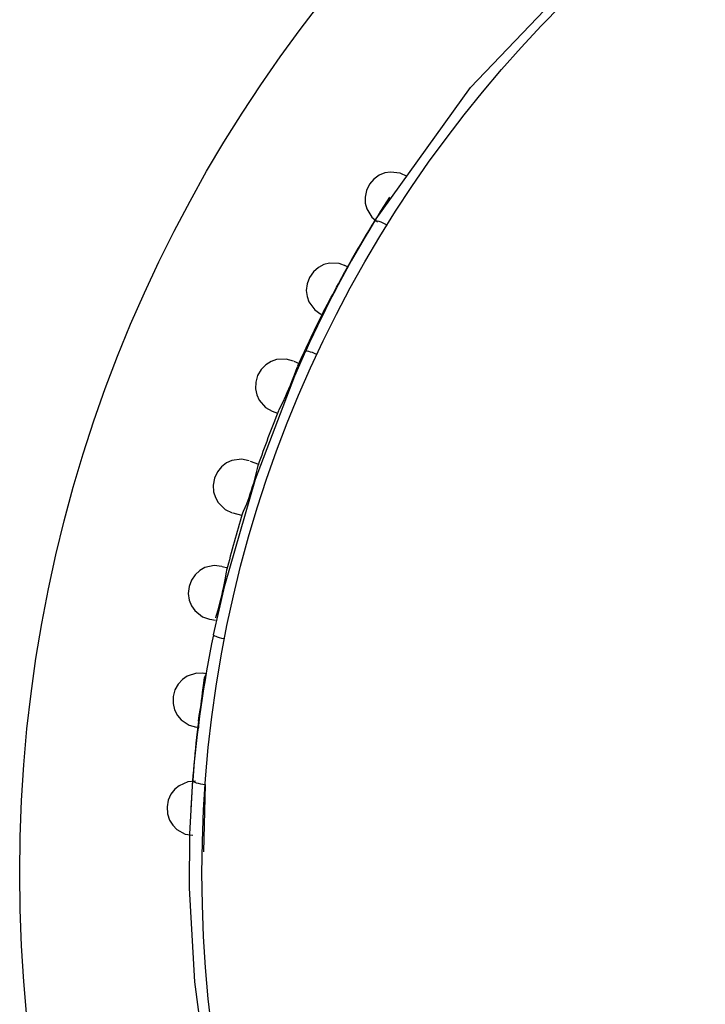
# Model space of a CAD drawing. Header units: millimetres. Extents: x -0.13 to 0.24, y 0 to 1.59.
# Tile 38 of 68: x 0.0401 to 0.0551, y 0.7871 to 0.8087. Entities that reach past the tile are written whole.
import ezdxf

# ---------------------------------------------------------------- set-up
doc = ezdxf.new("R2010")
doc.units = ezdxf.units.MM
doc.layers.add('BLOCKS', color=3, linetype='Continuous')

msp = doc.modelspace()

# ---------------------------------------------------------------- linework, layer by layer
at = {"layer": 'BLOCKS'}
for points, knots in [([(0.10208, 0.789955), (0.10208, 0.807074), (0.088202, 0.820952), (0.071084, 0.820952), (0.071084, 0.820952), (0.053967, 0.820952), (0.040087, 0.807074), (0.040087, 0.789955), (0.040087, 0.789955), (0.040087, 0.772839), (0.053967, 0.758959), (0.071084, 0.758959), (0.071084, 0.758959), (0.088202, 0.758959), (0.10208, 0.772839), (0.10208, 0.789955)], [0, 0, 0, 0, 0.25, 0.25, 0.25, 0.25, 0.5, 0.5, 0.5, 0.5, 0.75, 0.75, 0.75, 0.75, 1, 1, 1, 1]), ([(0.098076, 0.789955), (0.098076, 0.804866), (0.085992, 0.81695), (0.071084, 0.81695), (0.071084, 0.81695), (0.056175, 0.81695), (0.044091, 0.804866), (0.044091, 0.789955), (0.044091, 0.789955), (0.044091, 0.775047), (0.056175, 0.762963), (0.071084, 0.762963), (0.071084, 0.762963), (0.085992, 0.762963), (0.098076, 0.775047), (0.098076, 0.789955)], [0, 0, 0, 0, 0.25, 0.25, 0.25, 0.25, 0.5, 0.5, 0.5, 0.5, 0.75, 0.75, 0.75, 0.75, 1, 1, 1, 1]), ([(0.047881, 0.804288), (0.047881, 0.804288), (0.049988, 0.807228), (0.049988, 0.807228), (0.049988, 0.807228), (0.049988, 0.807228), (0.052596, 0.80996), (0.052596, 0.80996), (0.052596, 0.80996), (0.052596, 0.80996), (0.053783, 0.810987), (0.053783, 0.810987), (0.053783, 0.810987), (0.053783, 0.810987), (0.055029, 0.811951), (0.055029, 0.811951)], [0, 0, 0, 0, 0.25, 0.25, 0.25, 0.25, 0.5, 0.5, 0.5, 0.5, 0.75, 0.75, 0.75, 0.75, 1, 1, 1, 1]), ([(0.048595, 0.805269), (0.048595, 0.805269), (0.048444, 0.805342), (0.048444, 0.805342), (0.048444, 0.805342), (0.048444, 0.805342), (0.048235, 0.805369), (0.048235, 0.805369), (0.048235, 0.805369), (0.048235, 0.805369), (0.048111, 0.805348), (0.048111, 0.805348), (0.048111, 0.805348), (0.048111, 0.805348), (0.047984, 0.805296), (0.047984, 0.805296), (0.047984, 0.805296), (0.047984, 0.805296), (0.047866, 0.805211), (0.047866, 0.805211), (0.047866, 0.805211), (0.047866, 0.805211), (0.047769, 0.805098), (0.047769, 0.805098), (0.047769, 0.805098), (0.047769, 0.805098), (0.047705, 0.804961), (0.047705, 0.804961), (0.047705, 0.804961), (0.047705, 0.804961), (0.047674, 0.804818), (0.047674, 0.804818), (0.047674, 0.804818), (0.047674, 0.804818), (0.047678, 0.804684), (0.047678, 0.804684), (0.047678, 0.804684), (0.047678, 0.804684), (0.047711, 0.804561), (0.047711, 0.804561), (0.047711, 0.804561), (0.047711, 0.804561), (0.047821, 0.804379), (0.047821, 0.804379), (0.047821, 0.804379), (0.047821, 0.804379), (0.047949, 0.804274), (0.047949, 0.804274)], [0, 0, 0, 0, 0.083333, 0.083333, 0.083333, 0.083333, 0.166667, 0.166667, 0.166667, 0.166667, 0.25, 0.25, 0.25, 0.25, 0.333333, 0.333333, 0.333333, 0.333333, 0.416667, 0.416667, 0.416667, 0.416667, 0.5, 0.5, 0.5, 0.5, 0.583333, 0.583333, 0.583333, 0.583333, 0.666667, 0.666667, 0.666667, 0.666667, 0.75, 0.75, 0.75, 0.75, 0.833333, 0.833333, 0.833333, 0.833333, 0.916667, 0.916667, 0.916667, 0.916667, 1, 1, 1, 1]), ([(0.047881, 0.804288), (0.047881, 0.804288), (0.047893, 0.804296), (0.047893, 0.804296), (0.047893, 0.804296), (0.047893, 0.804296), (0.047912, 0.804298), (0.047912, 0.804298), (0.047912, 0.804298), (0.047912, 0.804298), (0.047941, 0.804296), (0.047941, 0.804296), (0.047941, 0.804296), (0.047941, 0.804296), (0.047976, 0.804288), (0.047976, 0.804288), (0.047976, 0.804288), (0.047976, 0.804288), (0.048018, 0.804274), (0.048018, 0.804274), (0.048018, 0.804274), (0.048018, 0.804274), (0.048063, 0.804253), (0.048063, 0.804253), (0.048063, 0.804253), (0.048063, 0.804253), (0.048111, 0.804228), (0.048111, 0.804228), (0.048111, 0.804228), (0.048111, 0.804228), (0.048158, 0.804203), (0.048158, 0.804203)], [0, 0, 0, 0, 0.125, 0.125, 0.125, 0.125, 0.25, 0.25, 0.25, 0.25, 0.375, 0.375, 0.375, 0.375, 0.5, 0.5, 0.5, 0.5, 0.625, 0.625, 0.625, 0.625, 0.75, 0.75, 0.75, 0.75, 0.875, 0.875, 0.875, 0.875, 1, 1, 1, 1]), ([(0.04726, 0.803297), (0.04726, 0.803297), (0.047107, 0.803357), (0.047107, 0.803357), (0.047107, 0.803357), (0.047107, 0.803357), (0.046894, 0.803365), (0.046894, 0.803365), (0.046894, 0.803365), (0.046894, 0.803365), (0.046771, 0.803334), (0.046771, 0.803334), (0.046771, 0.803334), (0.046771, 0.803334), (0.046649, 0.803272), (0.046649, 0.803272), (0.046649, 0.803272), (0.046649, 0.803272), (0.04654, 0.803177), (0.04654, 0.803177), (0.04654, 0.803177), (0.04654, 0.803177), (0.046453, 0.803052), (0.046453, 0.803052), (0.046453, 0.803052), (0.046453, 0.803052), (0.046399, 0.802912), (0.046399, 0.802912), (0.046399, 0.802912), (0.046399, 0.802912), (0.04638, 0.802767), (0.04638, 0.802767), (0.04638, 0.802767), (0.04638, 0.802767), (0.046399, 0.802632), (0.046399, 0.802632), (0.046399, 0.802632), (0.046399, 0.802632), (0.04644, 0.802514), (0.04644, 0.802514), (0.04644, 0.802514), (0.04644, 0.802514), (0.046567, 0.802342), (0.046567, 0.802342), (0.046567, 0.802342), (0.046567, 0.802342), (0.046703, 0.802245), (0.046703, 0.802245)], [0, 0, 0, 0, 0.083333, 0.083333, 0.083333, 0.083333, 0.166667, 0.166667, 0.166667, 0.166667, 0.25, 0.25, 0.25, 0.25, 0.333333, 0.333333, 0.333333, 0.333333, 0.416667, 0.416667, 0.416667, 0.416667, 0.5, 0.5, 0.5, 0.5, 0.583333, 0.583333, 0.583333, 0.583333, 0.666667, 0.666667, 0.666667, 0.666667, 0.75, 0.75, 0.75, 0.75, 0.833333, 0.833333, 0.833333, 0.833333, 0.916667, 0.916667, 0.916667, 0.916667, 1, 1, 1, 1]), ([(0.046788, 0.802351), (0.046788, 0.802351), (0.046848, 0.802464), (0.046848, 0.802464), (0.046848, 0.802464), (0.046848, 0.802464), (0.046925, 0.802601), (0.046925, 0.802601), (0.046925, 0.802601), (0.046925, 0.802601), (0.046964, 0.802678), (0.046964, 0.802678), (0.046964, 0.802678), (0.046964, 0.802678), (0.047007, 0.802756), (0.047007, 0.802756), (0.047007, 0.802756), (0.047007, 0.802756), (0.047049, 0.802835), (0.047049, 0.802835), (0.047049, 0.802835), (0.047049, 0.802835), (0.047088, 0.802912), (0.047088, 0.802912), (0.047088, 0.802912), (0.047088, 0.802912), (0.047161, 0.80305), (0.047161, 0.80305), (0.047161, 0.80305), (0.047161, 0.80305), (0.047221, 0.803166), (0.047221, 0.803166)], [0, 0, 0, 0, 0.125, 0.125, 0.125, 0.125, 0.25, 0.25, 0.25, 0.25, 0.375, 0.375, 0.375, 0.375, 0.5, 0.5, 0.5, 0.5, 0.625, 0.625, 0.625, 0.625, 0.75, 0.75, 0.75, 0.75, 0.875, 0.875, 0.875, 0.875, 1, 1, 1, 1]), ([(0.044343, 0.795195), (0.044343, 0.795195), (0.04459, 0.796281), (0.04459, 0.796281), (0.04459, 0.796281), (0.04459, 0.796281), (0.045264, 0.798616), (0.045264, 0.798616), (0.045264, 0.798616), (0.045264, 0.798616), (0.04613, 0.800885), (0.04613, 0.800885), (0.04613, 0.800885), (0.04613, 0.800885), (0.04637, 0.801436), (0.04637, 0.801436)], [0, 0, 0, 0, 0.25, 0.25, 0.25, 0.25, 0.5, 0.5, 0.5, 0.5, 0.75, 0.75, 0.75, 0.75, 1, 1, 1, 1]), ([(0.04637, 0.801436), (0.04637, 0.801436), (0.046382, 0.80144), (0.046382, 0.80144), (0.046382, 0.80144), (0.046382, 0.80144), (0.046403, 0.801438), (0.046403, 0.801438), (0.046403, 0.801438), (0.046403, 0.801438), (0.04643, 0.801432), (0.04643, 0.801432), (0.04643, 0.801432), (0.04643, 0.801432), (0.046467, 0.801419), (0.046467, 0.801419), (0.046467, 0.801419), (0.046467, 0.801419), (0.046509, 0.801405), (0.046509, 0.801405), (0.046509, 0.801405), (0.046509, 0.801405), (0.046554, 0.801388), (0.046554, 0.801388), (0.046554, 0.801388), (0.046554, 0.801388), (0.046606, 0.801367), (0.046606, 0.801367), (0.046606, 0.801367), (0.046606, 0.801367), (0.046618, 0.801361), (0.046618, 0.801361)], [0, 0, 0, 0, 0.125, 0.125, 0.125, 0.125, 0.25, 0.25, 0.25, 0.25, 0.375, 0.375, 0.375, 0.375, 0.5, 0.5, 0.5, 0.5, 0.625, 0.625, 0.625, 0.625, 0.75, 0.75, 0.75, 0.75, 0.875, 0.875, 0.875, 0.875, 1, 1, 1, 1]), ([(0.046103, 0.80121), (0.046103, 0.80121), (0.045941, 0.801256), (0.045941, 0.801256), (0.045941, 0.801256), (0.045941, 0.801256), (0.045728, 0.801245), (0.045728, 0.801245), (0.045728, 0.801245), (0.045728, 0.801245), (0.045608, 0.801204), (0.045608, 0.801204), (0.045608, 0.801204), (0.045608, 0.801204), (0.045492, 0.801129), (0.045492, 0.801129), (0.045492, 0.801129), (0.045492, 0.801129), (0.045391, 0.801026), (0.045391, 0.801026), (0.045391, 0.801026), (0.045391, 0.801026), (0.045314, 0.800893), (0.045314, 0.800893), (0.045314, 0.800893), (0.045314, 0.800893), (0.045273, 0.800751), (0.045273, 0.800751), (0.045273, 0.800751), (0.045273, 0.800751), (0.045269, 0.800601), (0.045269, 0.800601), (0.045269, 0.800601), (0.045269, 0.800601), (0.045298, 0.800467), (0.045298, 0.800467), (0.045298, 0.800467), (0.045298, 0.800467), (0.045349, 0.800353), (0.045349, 0.800353), (0.045349, 0.800353), (0.045349, 0.800353), (0.04549, 0.800192), (0.04549, 0.800192), (0.04549, 0.800192), (0.04549, 0.800192), (0.045635, 0.800109), (0.045635, 0.800109)], [0, 0, 0, 0, 0.083333, 0.083333, 0.083333, 0.083333, 0.166667, 0.166667, 0.166667, 0.166667, 0.25, 0.25, 0.25, 0.25, 0.333333, 0.333333, 0.333333, 0.333333, 0.416667, 0.416667, 0.416667, 0.416667, 0.5, 0.5, 0.5, 0.5, 0.583333, 0.583333, 0.583333, 0.583333, 0.666667, 0.666667, 0.666667, 0.666667, 0.75, 0.75, 0.75, 0.75, 0.833333, 0.833333, 0.833333, 0.833333, 0.916667, 0.916667, 0.916667, 0.916667, 1, 1, 1, 1]), ([(0.045778, 0.800115), (0.045778, 0.800115), (0.045788, 0.80015), (0.045788, 0.80015), (0.045788, 0.80015), (0.045788, 0.80015), (0.045865, 0.800305), (0.045865, 0.800305), (0.045865, 0.800305), (0.045865, 0.800305), (0.045933, 0.800446), (0.045933, 0.800446), (0.045933, 0.800446), (0.045933, 0.800446), (0.045966, 0.800521), (0.045966, 0.800521), (0.045966, 0.800521), (0.045966, 0.800521), (0.046001, 0.800604), (0.046001, 0.800604), (0.046001, 0.800604), (0.046001, 0.800604), (0.046035, 0.800686), (0.046035, 0.800686), (0.046035, 0.800686), (0.046035, 0.800686), (0.046068, 0.800763), (0.046068, 0.800763), (0.046068, 0.800763), (0.046068, 0.800763), (0.046121, 0.800908), (0.046121, 0.800908), (0.046121, 0.800908), (0.046121, 0.800908), (0.046179, 0.801069), (0.046179, 0.801069), (0.046179, 0.801069), (0.046179, 0.801069), (0.046196, 0.801104), (0.046196, 0.801104)], [0, 0, 0, 0, 0.1, 0.1, 0.1, 0.1, 0.2, 0.2, 0.2, 0.2, 0.3, 0.3, 0.3, 0.3, 0.4, 0.4, 0.4, 0.4, 0.5, 0.5, 0.5, 0.5, 0.6, 0.6, 0.6, 0.6, 0.7, 0.7, 0.7, 0.7, 0.8, 0.8, 0.8, 0.8, 0.9, 0.9, 0.9, 0.9, 1, 1, 1, 1]), ([(0.045126, 0.799022), (0.045126, 0.799022), (0.04496, 0.799053), (0.04496, 0.799053), (0.04496, 0.799053), (0.04496, 0.799053), (0.044749, 0.799024), (0.044749, 0.799024), (0.044749, 0.799024), (0.044749, 0.799024), (0.044633, 0.798972), (0.044633, 0.798972), (0.044633, 0.798972), (0.044633, 0.798972), (0.044523, 0.798888), (0.044523, 0.798888), (0.044523, 0.798888), (0.044523, 0.798888), (0.04443, 0.798776), (0.04443, 0.798776), (0.04443, 0.798776), (0.04443, 0.798776), (0.044366, 0.798637), (0.044366, 0.798637), (0.044366, 0.798637), (0.044366, 0.798637), (0.044337, 0.798488), (0.044337, 0.798488), (0.044337, 0.798488), (0.044337, 0.798488), (0.044345, 0.798341), (0.044345, 0.798341), (0.044345, 0.798341), (0.044345, 0.798341), (0.044385, 0.798211), (0.044385, 0.798211), (0.044385, 0.798211), (0.044385, 0.798211), (0.044449, 0.798101), (0.044449, 0.798101), (0.044449, 0.798101), (0.044449, 0.798101), (0.044602, 0.797952), (0.044602, 0.797952), (0.044602, 0.797952), (0.044602, 0.797952), (0.044755, 0.797879), (0.044755, 0.797879)], [0, 0, 0, 0, 0.083333, 0.083333, 0.083333, 0.083333, 0.166667, 0.166667, 0.166667, 0.166667, 0.25, 0.25, 0.25, 0.25, 0.333333, 0.333333, 0.333333, 0.333333, 0.416667, 0.416667, 0.416667, 0.416667, 0.5, 0.5, 0.5, 0.5, 0.583333, 0.583333, 0.583333, 0.583333, 0.666667, 0.666667, 0.666667, 0.666667, 0.75, 0.75, 0.75, 0.75, 0.833333, 0.833333, 0.833333, 0.833333, 0.916667, 0.916667, 0.916667, 0.916667, 1, 1, 1, 1]), ([(0.044966, 0.797815), (0.044966, 0.797815), (0.045006, 0.797913), (0.045006, 0.797913), (0.045006, 0.797913), (0.045006, 0.797913), (0.045074, 0.798074), (0.045074, 0.798074), (0.045074, 0.798074), (0.045074, 0.798074), (0.045128, 0.798217), (0.045128, 0.798217), (0.045128, 0.798217), (0.045128, 0.798217), (0.045153, 0.798291), (0.045153, 0.798291), (0.045153, 0.798291), (0.045153, 0.798291), (0.045182, 0.798374), (0.045182, 0.798374), (0.045182, 0.798374), (0.045182, 0.798374), (0.045204, 0.798455), (0.045204, 0.798455), (0.045204, 0.798455), (0.045204, 0.798455), (0.045229, 0.798531), (0.045229, 0.798531), (0.045229, 0.798531), (0.045229, 0.798531), (0.045269, 0.798678), (0.045269, 0.798678), (0.045269, 0.798678), (0.045269, 0.798678), (0.04531, 0.79885), (0.04531, 0.79885), (0.04531, 0.79885), (0.04531, 0.79885), (0.045335, 0.798948), (0.045335, 0.798948)], [0, 0, 0, 0, 0.1, 0.1, 0.1, 0.1, 0.2, 0.2, 0.2, 0.2, 0.3, 0.3, 0.3, 0.3, 0.4, 0.4, 0.4, 0.4, 0.5, 0.5, 0.5, 0.5, 0.6, 0.6, 0.6, 0.6, 0.7, 0.7, 0.7, 0.7, 0.8, 0.8, 0.8, 0.8, 0.9, 0.9, 0.9, 0.9, 1, 1, 1, 1]), ([(0.044528, 0.7967), (0.044528, 0.7967), (0.044362, 0.796718), (0.044362, 0.796718), (0.044362, 0.796718), (0.044362, 0.796718), (0.044153, 0.796671), (0.044153, 0.796671), (0.044153, 0.796671), (0.044153, 0.796671), (0.044043, 0.796608), (0.044043, 0.796608), (0.044043, 0.796608), (0.044043, 0.796608), (0.043942, 0.796515), (0.043942, 0.796515), (0.043942, 0.796515), (0.043942, 0.796515), (0.043859, 0.796397), (0.043859, 0.796397), (0.043859, 0.796397), (0.043859, 0.796397), (0.043807, 0.796254), (0.043807, 0.796254), (0.043807, 0.796254), (0.043807, 0.796254), (0.043791, 0.796101), (0.043791, 0.796101), (0.043791, 0.796101), (0.043791, 0.796101), (0.043813, 0.795958), (0.043813, 0.795958), (0.043813, 0.795958), (0.043813, 0.795958), (0.043863, 0.79583), (0.043863, 0.79583), (0.043863, 0.79583), (0.043863, 0.79583), (0.043936, 0.795727), (0.043936, 0.795727), (0.043936, 0.795727), (0.043936, 0.795727), (0.044101, 0.795592), (0.044101, 0.795592), (0.044101, 0.795592), (0.044101, 0.795592), (0.044258, 0.795536), (0.044258, 0.795536)], [0, 0, 0, 0, 0.083333, 0.083333, 0.083333, 0.083333, 0.166667, 0.166667, 0.166667, 0.166667, 0.25, 0.25, 0.25, 0.25, 0.333333, 0.333333, 0.333333, 0.333333, 0.416667, 0.416667, 0.416667, 0.416667, 0.5, 0.5, 0.5, 0.5, 0.583333, 0.583333, 0.583333, 0.583333, 0.666667, 0.666667, 0.666667, 0.666667, 0.75, 0.75, 0.75, 0.75, 0.833333, 0.833333, 0.833333, 0.833333, 0.916667, 0.916667, 0.916667, 0.916667, 1, 1, 1, 1]), ([(0.044397, 0.795567), (0.044397, 0.795567), (0.044403, 0.795602), (0.044403, 0.795602), (0.044403, 0.795602), (0.044403, 0.795602), (0.044451, 0.795768), (0.044451, 0.795768), (0.044451, 0.795768), (0.044451, 0.795768), (0.044492, 0.795919), (0.044492, 0.795919), (0.044492, 0.795919), (0.044492, 0.795919), (0.044513, 0.796), (0.044513, 0.796), (0.044513, 0.796), (0.044513, 0.796), (0.044534, 0.796087), (0.044534, 0.796087), (0.044534, 0.796087), (0.044534, 0.796087), (0.044552, 0.796172), (0.044552, 0.796172), (0.044552, 0.796172), (0.044552, 0.796172), (0.044571, 0.796254), (0.044571, 0.796254), (0.044571, 0.796254), (0.044571, 0.796254), (0.0446, 0.796406), (0.0446, 0.796406), (0.0446, 0.796406), (0.0446, 0.796406), (0.044627, 0.796575), (0.044627, 0.796575), (0.044627, 0.796575), (0.044627, 0.796575), (0.044639, 0.796613), (0.044639, 0.796613)], [0, 0, 0, 0, 0.1, 0.1, 0.1, 0.1, 0.2, 0.2, 0.2, 0.2, 0.3, 0.3, 0.3, 0.3, 0.4, 0.4, 0.4, 0.4, 0.5, 0.5, 0.5, 0.5, 0.6, 0.6, 0.6, 0.6, 0.7, 0.7, 0.7, 0.7, 0.8, 0.8, 0.8, 0.8, 0.9, 0.9, 0.9, 0.9, 1, 1, 1, 1]), ([(0.044343, 0.795195), (0.044343, 0.795195), (0.044352, 0.795186), (0.044352, 0.795186), (0.044352, 0.795186), (0.044352, 0.795186), (0.044366, 0.795174), (0.044366, 0.795174), (0.044366, 0.795174), (0.044366, 0.795174), (0.044395, 0.795164), (0.044395, 0.795164), (0.044395, 0.795164), (0.044395, 0.795164), (0.044428, 0.795151), (0.044428, 0.795151), (0.044428, 0.795151), (0.044428, 0.795151), (0.044472, 0.795139), (0.044472, 0.795139), (0.044472, 0.795139), (0.044472, 0.795139), (0.044519, 0.795124), (0.044519, 0.795124), (0.044519, 0.795124), (0.044519, 0.795124), (0.044571, 0.795112), (0.044571, 0.795112), (0.044571, 0.795112), (0.044571, 0.795112), (0.044588, 0.795108), (0.044588, 0.795108)], [0, 0, 0, 0, 0.125, 0.125, 0.125, 0.125, 0.25, 0.25, 0.25, 0.25, 0.375, 0.375, 0.375, 0.375, 0.5, 0.5, 0.5, 0.5, 0.625, 0.625, 0.625, 0.625, 0.75, 0.75, 0.75, 0.75, 0.875, 0.875, 0.875, 0.875, 1, 1, 1, 1]), ([(0.044134, 0.794344), (0.044134, 0.794344), (0.043969, 0.794348), (0.043969, 0.794348), (0.043969, 0.794348), (0.043969, 0.794348), (0.043766, 0.794282), (0.043766, 0.794282), (0.043766, 0.794282), (0.043766, 0.794282), (0.043662, 0.794213), (0.043662, 0.794213), (0.043662, 0.794213), (0.043662, 0.794213), (0.043569, 0.79411), (0.043569, 0.79411), (0.043569, 0.79411), (0.043569, 0.79411), (0.043497, 0.793984), (0.043497, 0.793984), (0.043497, 0.793984), (0.043497, 0.793984), (0.043459, 0.793839), (0.043459, 0.793839), (0.043459, 0.793839), (0.043459, 0.793839), (0.043455, 0.793688), (0.043455, 0.793688), (0.043455, 0.793688), (0.043455, 0.793688), (0.043488, 0.793545), (0.043488, 0.793545), (0.043488, 0.793545), (0.043488, 0.793545), (0.043551, 0.793423), (0.043551, 0.793423), (0.043551, 0.793423), (0.043551, 0.793423), (0.043633, 0.793328), (0.043633, 0.793328), (0.043633, 0.793328), (0.043633, 0.793328), (0.043809, 0.79321), (0.043809, 0.79321), (0.043809, 0.79321), (0.043809, 0.79321), (0.043969, 0.793164), (0.043969, 0.793164)], [0, 0, 0, 0, 0.083333, 0.083333, 0.083333, 0.083333, 0.166667, 0.166667, 0.166667, 0.166667, 0.25, 0.25, 0.25, 0.25, 0.333333, 0.333333, 0.333333, 0.333333, 0.416667, 0.416667, 0.416667, 0.416667, 0.5, 0.5, 0.5, 0.5, 0.583333, 0.583333, 0.583333, 0.583333, 0.666667, 0.666667, 0.666667, 0.666667, 0.75, 0.75, 0.75, 0.75, 0.833333, 0.833333, 0.833333, 0.833333, 0.916667, 0.916667, 0.916667, 0.916667, 1, 1, 1, 1]), ([(0.044014, 0.793296), (0.044014, 0.793296), (0.044033, 0.793421), (0.044033, 0.793421), (0.044033, 0.793421), (0.044033, 0.793421), (0.044056, 0.793576), (0.044056, 0.793576), (0.044056, 0.793576), (0.044056, 0.793576), (0.04407, 0.793661), (0.04407, 0.793661), (0.04407, 0.793661), (0.04407, 0.793661), (0.04408, 0.79375), (0.04408, 0.79375), (0.04408, 0.79375), (0.04408, 0.79375), (0.044093, 0.793839), (0.044093, 0.793839), (0.044093, 0.793839), (0.044093, 0.793839), (0.044105, 0.793924), (0.044105, 0.793924), (0.044105, 0.793924), (0.044105, 0.793924), (0.044126, 0.794081), (0.044126, 0.794081), (0.044126, 0.794081), (0.044126, 0.794081), (0.044149, 0.794253), (0.044149, 0.794253), (0.044149, 0.794253), (0.044149, 0.794253), (0.044192, 0.794336), (0.044192, 0.794336)], [0, 0, 0, 0, 0.111111, 0.111111, 0.111111, 0.111111, 0.222222, 0.222222, 0.222222, 0.222222, 0.333333, 0.333333, 0.333333, 0.333333, 0.444444, 0.444444, 0.444444, 0.444444, 0.555556, 0.555556, 0.555556, 0.555556, 0.666667, 0.666667, 0.666667, 0.666667, 0.777778, 0.777778, 0.777778, 0.777778, 0.888889, 0.888889, 0.888889, 0.888889, 1, 1, 1, 1]), ([(0.043952, 0.791974), (0.043952, 0.791974), (0.043784, 0.791961), (0.043784, 0.791961), (0.043784, 0.791961), (0.043784, 0.791961), (0.04359, 0.791878), (0.04359, 0.791878), (0.04359, 0.791878), (0.04359, 0.791878), (0.043493, 0.7918), (0.043493, 0.7918), (0.043493, 0.7918), (0.043493, 0.7918), (0.04341, 0.79169), (0.04341, 0.79169), (0.04341, 0.79169), (0.04341, 0.79169), (0.04335, 0.79156), (0.04335, 0.79156), (0.04335, 0.79156), (0.04335, 0.79156), (0.043323, 0.791411), (0.043323, 0.791411), (0.043323, 0.791411), (0.043323, 0.791411), (0.043333, 0.791262), (0.043333, 0.791262), (0.043333, 0.791262), (0.043333, 0.791262), (0.043379, 0.791123), (0.043379, 0.791123), (0.043379, 0.791123), (0.043379, 0.791123), (0.043451, 0.791007), (0.043451, 0.791007), (0.043451, 0.791007), (0.043451, 0.791007), (0.04354, 0.790918), (0.04354, 0.790918), (0.04354, 0.790918), (0.04354, 0.790918), (0.043724, 0.790815), (0.043724, 0.790815), (0.043724, 0.790815), (0.043724, 0.790815), (0.04389, 0.790788), (0.04389, 0.790788)], [0, 0, 0, 0, 0.083333, 0.083333, 0.083333, 0.083333, 0.166667, 0.166667, 0.166667, 0.166667, 0.25, 0.25, 0.25, 0.25, 0.333333, 0.333333, 0.333333, 0.333333, 0.416667, 0.416667, 0.416667, 0.416667, 0.5, 0.5, 0.5, 0.5, 0.583333, 0.583333, 0.583333, 0.583333, 0.666667, 0.666667, 0.666667, 0.666667, 0.75, 0.75, 0.75, 0.75, 0.833333, 0.833333, 0.833333, 0.833333, 0.916667, 0.916667, 0.916667, 0.916667, 1, 1, 1, 1]), ([(0.045167, 0.781597), (0.045167, 0.781597), (0.044617, 0.783536), (0.044617, 0.783536), (0.044617, 0.783536), (0.044617, 0.783536), (0.044203, 0.785519), (0.044203, 0.785519), (0.044203, 0.785519), (0.044203, 0.785519), (0.043931, 0.787563), (0.043931, 0.787563), (0.043931, 0.787563), (0.043931, 0.787563), (0.043815, 0.789626), (0.043815, 0.789626), (0.043815, 0.789626), (0.043815, 0.789626), (0.043824, 0.790817), (0.043824, 0.790817), (0.043824, 0.790817), (0.043824, 0.790817), (0.043888, 0.791999), (0.043888, 0.791999)], [0, 0, 0, 0, 0.166667, 0.166667, 0.166667, 0.166667, 0.333333, 0.333333, 0.333333, 0.333333, 0.5, 0.5, 0.5, 0.5, 0.666667, 0.666667, 0.666667, 0.666667, 0.833333, 0.833333, 0.833333, 0.833333, 1, 1, 1, 1]), ([(0.043888, 0.791999), (0.043888, 0.791999), (0.043892, 0.791984), (0.043892, 0.791984), (0.043892, 0.791984), (0.043892, 0.791984), (0.043907, 0.791972), (0.043907, 0.791972), (0.043907, 0.791972), (0.043907, 0.791972), (0.043931, 0.791957), (0.043931, 0.791957), (0.043931, 0.791957), (0.043931, 0.791957), (0.043965, 0.791943), (0.043965, 0.791943), (0.043965, 0.791943), (0.043965, 0.791943), (0.044008, 0.79193), (0.044008, 0.79193), (0.044008, 0.79193), (0.044008, 0.79193), (0.044056, 0.79192), (0.044056, 0.79192), (0.044056, 0.79192), (0.044056, 0.79192), (0.044107, 0.791914), (0.044107, 0.791914), (0.044107, 0.791914), (0.044107, 0.791914), (0.044163, 0.791907), (0.044163, 0.791907)], [0, 0, 0, 0, 0.125, 0.125, 0.125, 0.125, 0.25, 0.25, 0.25, 0.25, 0.375, 0.375, 0.375, 0.375, 0.5, 0.5, 0.5, 0.5, 0.625, 0.625, 0.625, 0.625, 0.75, 0.75, 0.75, 0.75, 0.875, 0.875, 0.875, 0.875, 1, 1, 1, 1])]:
    msp.add_open_spline(points, degree=3, knots=knots, dxfattribs=at)
for points in [[(0.04821, 0.804814), (0.04786, 0.804276), (0.047531, 0.803725), (0.047221, 0.803166)], [(0.047881, 0.804288), (0.047318, 0.803369), (0.046815, 0.802417), (0.04637, 0.801436)], [(0.047312, 0.80327), (0.047312, 0.80327), (0.047233, 0.803313), (0.047233, 0.803313)], [(0.046786, 0.802351), (0.046579, 0.801939), (0.046378, 0.801523), (0.046192, 0.801104)], [(0.046755, 0.80222), (0.046755, 0.80222), (0.046672, 0.802262), (0.046672, 0.802262)], [(0.046109, 0.801208), (0.046109, 0.801208), (0.046223, 0.801156), (0.046223, 0.801156)], [(0.045774, 0.800117), (0.045612, 0.799722), (0.045465, 0.799324), (0.045322, 0.798921)], [(0.045759, 0.800059), (0.045759, 0.800059), (0.045643, 0.800107), (0.045643, 0.800107)], [(0.045149, 0.799014), (0.045149, 0.799014), (0.045335, 0.798948), (0.045335, 0.798948)], [(0.044975, 0.797848), (0.04485, 0.797439), (0.044737, 0.797027), (0.044633, 0.796613)], [(0.044966, 0.797815), (0.044966, 0.797815), (0.04478, 0.797871), (0.04478, 0.797871)], [(0.044536, 0.796697), (0.044536, 0.796697), (0.044658, 0.796668), (0.044658, 0.796668)], [(0.044389, 0.795509), (0.044389, 0.795509), (0.044265, 0.795534), (0.044265, 0.795534)], [(0.044343, 0.795195), (0.044126, 0.794141), (0.043973, 0.793073), (0.043888, 0.791999)], [(0.044192, 0.794336), (0.044192, 0.794336), (0.044101, 0.79435), (0.044101, 0.79435)], [(0.044014, 0.793299), (0.043936, 0.792661), (0.04388, 0.792021), (0.043844, 0.791382)], [(0.044027, 0.793158), (0.044027, 0.793158), (0.043936, 0.793168), (0.043936, 0.793168)], [(0.044163, 0.791907), (0.044163, 0.791907), (0.044122, 0.790423), (0.044122, 0.790423)]]:
    msp.add_open_spline(points, degree=3, dxfattribs=at)

doc.saveas('drawing.dxf')
